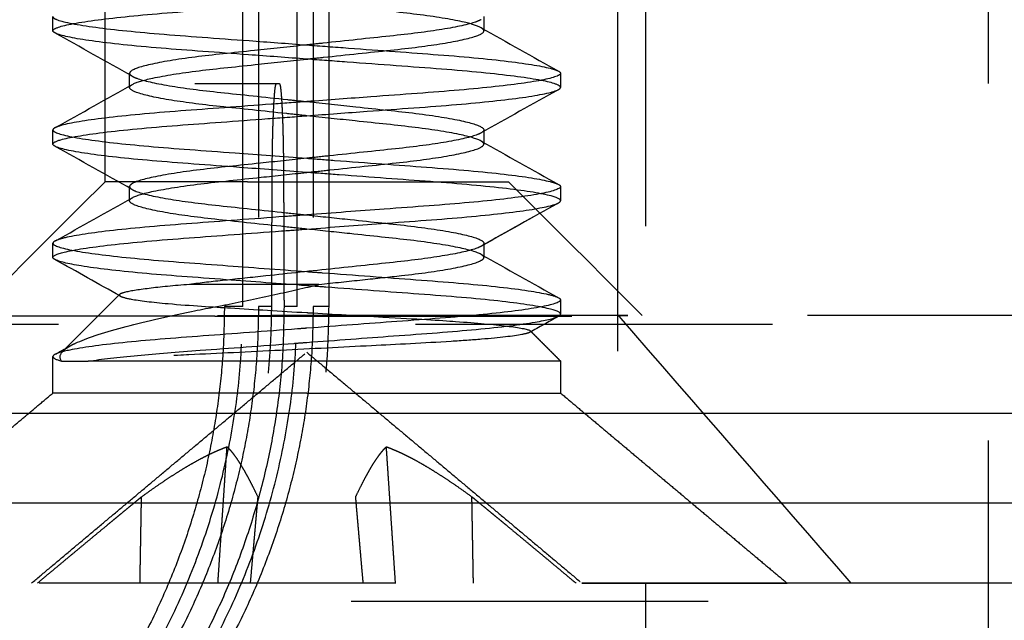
# Model space of a CAD drawing. Header units: millimetres. Extents: x -792 to 4548, y -647 to 5705.
# Tile 19 of 54: x -620.36 to -614.84, y -621.24 to -617.88. Entities that reach past the tile are written whole.
import ezdxf

# ---------------------------------------------------------------- set-up
doc = ezdxf.new("R2010")
doc.units = ezdxf.units.MM
doc.linetypes.add('Hidden', pattern=[4, 2, -2])
doc.layers.add('Make2D$Hidden$Curves', color=7, linetype='Hidden', true_color=0x8c8c8c)
doc.layers.add('Make2D$Visible$Curves', color=7, linetype='Continuous', true_color=0x000000)

msp = doc.modelspace()

# ---------------------------------------------------------------- linework, layer by layer
at = {"layer": 'Make2D$Hidden$Curves', "color": 253, "lineweight": -3, "true_color": 0xa0a0a0}
for points, degree in [([(-619.877, -618.7847), (-619.877, -615.1597), (-619.877, -611.5347)], 2), ([(-617.6164, -611.5347), (-617.6164, -615.1597), (-617.6164, -618.7847)], 2), ([(-619.1053, -619.4847), (-619.1053, -616.2347), (-619.1053, -612.9847)], 2), ([(-619.0169, -612.9847), (-619.0169, -616.2347), (-619.0169, -619.4847)], 2), ([(-618.8005, -619.4847), (-618.8005, -616.2347), (-618.8005, -612.9847)], 2), ([(-618.7105, -612.9847), (-618.7105, -616.2347), (-618.7105, -619.4847)], 2), ([(-618.6217, -619.4847), (-618.6217, -616.2347), (-618.6217, -612.9847)], 2), ([(-617.0031, -623.7347), (-617.0031, -619.9847), (-617.0031, -616.2347)], 2), ([(-616.8467, -623.0347), (-616.8467, -619.6347), (-616.8467, -616.2347)], 2), ([(-614.9274, -616.2347), (-614.9274, -619.6347), (-614.9274, -623.0346)], 2), ([(-620.1691, -617.9391), (-620.1691, -617.8994), (-620.1691, -617.8597)], 2), ([(-617.7539, -617.8599), (-617.7539, -617.8996), (-617.7539, -617.9393)], 2), ([(-617.7698, -617.9219), (-617.6252, -618.0034), (-617.4803, -618.0845), (-617.3351, -618.1656)], 3), ([(-620.1584, -617.9508), (-620.1655, -617.9468), (-620.1691, -617.9429), (-620.1691, -617.9391)], 3), ([(-619.7273, -618.1924), (-619.8707, -618.1116), (-620.0144, -618.0312), (-620.1584, -617.9508)], 3), ([(-619.7395, -618.2568), (-619.7395, -618.2171), (-619.7395, -618.1774)], 2), ([(-619.7395, -618.1774), (-619.7395, -618.1831), (-619.7342, -618.1887), (-619.7236, -618.1945)], 3), ([(-617.335, -618.1655), (-617.3279, -618.1694), (-617.3243, -618.1733), (-617.3243, -618.1771)], 3), ([(-617.3243, -618.1771), (-617.3243, -618.2168), (-617.3243, -618.2565)], 2), ([(-623.3744, -618.2347), (-621.1454, -618.2347), (-618.9164, -618.2347)], 2), ([(-620.1545, -618.481), (-620.0106, -618.4006), (-619.867, -618.3202), (-619.7236, -618.2394)], 3), ([(-618.9164, -618.2347), (-618.9084, -618.2347), (-618.9004, -618.2347)], 2), ([(-617.3369, -618.2693), (-617.4815, -618.35), (-617.6258, -618.4308), (-617.7698, -618.5119)], 3), ([(-617.335, -618.2683), (-617.3279, -618.2643), (-617.3243, -618.2604), (-617.3243, -618.2565)], 3), ([(-620.1584, -618.4829), (-620.1655, -618.4869), (-620.1691, -618.4907), (-620.1691, -618.4946)], 3), ([(-620.1691, -618.574), (-620.1691, -618.5343), (-620.1691, -618.4946)], 2), ([(-617.7539, -618.4949), (-617.7539, -618.4998), (-617.7579, -618.5047), (-617.7659, -618.5097)], 3), ([(-617.7539, -618.4949), (-617.7539, -618.4998), (-617.7579, -618.5047), (-617.7659, -618.5097)], 3), ([(-617.7539, -618.4949), (-617.7539, -618.5346), (-617.7539, -618.5743)], 2), ([(-620.1584, -618.5858), (-620.1655, -618.5818), (-620.1691, -618.5779), (-620.1691, -618.574)], 3), ([(-619.7266, -618.8278), (-619.8702, -618.7469), (-620.0142, -618.6663), (-620.1584, -618.5858)], 3), ([(-617.7698, -618.5569), (-617.6252, -618.6384), (-617.4803, -618.7195), (-617.3351, -618.8005)], 3), ([(-620.627, -619.5347), (-620.377, -619.2847), (-620.127, -619.0347), (-619.877, -618.7847)], 3), ([(-619.7395, -618.8917), (-619.7395, -618.852), (-619.7395, -618.8124)], 2), ([(-619.7395, -618.8124), (-619.7395, -618.818), (-619.7342, -618.8236), (-619.7236, -618.8295)], 3), ([(-618.9429, -619.4847), (-618.9417, -619.1344), (-618.9405, -618.7841)], 2), ([(-618.8763, -618.7841), (-618.8751, -619.1344), (-618.8739, -619.4847)], 2), ([(-617.6164, -618.7847), (-617.3664, -619.0347), (-617.1164, -619.2847), (-616.8664, -619.5347)], 3), ([(-617.335, -618.8004), (-617.3279, -618.8043), (-617.3243, -618.8082), (-617.3243, -618.8121)], 3), ([(-617.3243, -618.8121), (-617.3243, -618.8518), (-617.3243, -618.8915)], 2), ([(-620.154, -619.1157), (-620.0103, -619.0354), (-619.8668, -618.9551), (-619.7236, -618.8744)], 3), ([(-617.3375, -618.9046), (-617.4819, -618.9853), (-617.626, -619.0659), (-617.7698, -619.1469)], 3), ([(-617.3375, -618.9046), (-617.481, -618.9848), (-617.6244, -619.065), (-617.7673, -619.1455)], 3), ([(-620.1584, -619.1179), (-620.1655, -619.1218), (-620.1691, -619.1257), (-620.1691, -619.1296)], 3), ([(-620.1691, -619.209), (-620.1691, -619.1693), (-620.1691, -619.1296)], 2), ([(-617.7539, -619.1301), (-617.754, -619.1352), (-617.7585, -619.1403), (-617.7673, -619.1455)], 3), ([(-617.7539, -619.1298), (-617.7539, -619.1695), (-617.7539, -619.2092)], 2), ([(-617.7698, -619.1919), (-617.6252, -619.2734), (-617.4803, -619.3545), (-617.3351, -619.4356)], 3), ([(-619.7908, -619.4266), (-619.9131, -619.3579), (-620.0357, -619.2893), (-620.1584, -619.2208)], 3), ([(-620.1111, -619.7321), (-619.9532, -619.5742), (-619.7953, -619.4163)], 2), ([(-617.335, -619.4354), (-617.3279, -619.4394), (-617.3243, -619.4433), (-617.3243, -619.4472)], 3), ([(-617.3243, -619.4472), (-617.3243, -619.4869), (-617.3243, -619.5265)], 2), ([(-616.9467, -619.5347), (-619.9717, -619.5347), (-622.9967, -619.5347)], 2), ([(-619.1053, -619.4847), (-619.1566, -619.4847), (-619.208, -619.4847)], 2), ([(-618.9429, -619.4847), (-618.9799, -619.4847), (-619.0169, -619.4847)], 2), ([(-618.8005, -619.4847), (-618.8372, -619.4847), (-618.8739, -619.4847)], 2), ([(-618.6217, -619.4847), (-618.6661, -619.4847), (-618.7105, -619.4847)], 2), ([(-616.9967, -619.5347), (-616.9967, -619.537), (-616.9967, -619.5393)], 2), ([(-617.3373, -619.5395), (-617.3907, -619.5694), (-617.4441, -619.5992), (-617.4975, -619.6291)], 3), ([(-616.9967, -619.5393), (-616.5634, -620.0378), (-616.13, -620.5362), (-615.6967, -621.0347)], 3), ([(-617.4938, -619.6206), (-617.4911, -619.6233), (-617.492, -619.6262), (-617.4975, -619.6292)], 3), ([(-617.4938, -619.6206), (-617.4091, -619.7054), (-617.3243, -619.7901)], 2), ([(-617.4938, -619.6206), (-617.4933, -619.6211), (-617.493, -619.6216), (-617.4927, -619.6221)], 3), ([(-620.2893, -621.0347), (-619.518, -620.3876), (-618.7467, -619.7404)], 2), ([(-620.1561, -619.7518), (-620.1283, -619.7363), (-620.1005, -619.7208), (-620.0727, -619.7052)], 3), ([(-620.1561, -619.7518), (-620.1295, -619.737), (-620.103, -619.7222), (-620.0765, -619.7074)], 3), ([(-620.1121, -619.7331), (-620.1048, -619.7258), (-620.0938, -619.7173), (-620.0765, -619.7073)], 3), ([(-620.1111, -619.7321), (-620.1038, -619.725), (-620.0931, -619.7169), (-620.0766, -619.7074)], 3), ([(-618.7467, -619.7404), (-617.9754, -620.3876), (-617.2041, -621.0347)], 2), ([(-620.1691, -619.9691), (-620.1691, -619.8669), (-620.1691, -619.7648)], 2), ([(-620.1691, -619.7648), (-620.1691, -619.773), (-620.153, -619.7812), (-620.1211, -619.7901)], 3), ([(-620.1211, -619.7901), (-620.1221, -619.7886), (-620.1229, -619.7871), (-620.1237, -619.7855)], 3), ([(-617.3243, -619.7901), (-617.3243, -619.8796), (-617.3243, -619.9691)], 2), ([(-621.4391, -621.0347), (-620.8041, -620.5019), (-620.1691, -619.9691)], 2), ([(-617.3243, -619.9691), (-616.6893, -620.5019), (-616.0543, -621.0347)], 2), ([(-619.2443, -621.0347), (-619.2187, -620.6524), (-619.1931, -620.2701)], 2), ([(-618.2491, -621.0347), (-618.2747, -620.6524), (-618.3003, -620.2701)], 2), ([(-619.681, -621.0347), (-619.6768, -620.7927), (-619.6725, -620.5506)], 2), ([(-617.8124, -621.0347), (-617.8167, -620.7927), (-617.8209, -620.5506)], 2), ([(-614.2467, -621.0347), (-626.2467, -621.0347), (-638.2467, -621.0347)], 2), ([(-622.4967, -621.1347), (-618.1217, -621.1347), (-613.7467, -621.1347)], 2)]:
    msp.add_open_spline(points, degree=degree, dxfattribs=at)
for points, knots in [([(-620.1691, -617.9391), (-620.1691, -617.9326), (-620.1589, -617.9261), (-620.0995, -617.9057), (-620.0239, -617.8916), (-619.8128, -617.8641), (-619.6815, -617.8509), (-619.3722, -617.8263), (-619.1957, -617.8138), (-618.9233, -617.7935), (-618.835, -617.7869), (-618.7467, -617.7804)], [-2.252415, -2.252415, -2.252415, -2.252415, -1.954275, -1.954275, -1.384078, -1.384078, -0.835366, -0.835366, -0.267177, -0.267177, 0, 0, 0, 0]), ([(-617.7698, -617.9219), (-617.7872, -617.9121), (-617.8189, -617.9018), (-617.9246, -617.8772), (-618.0084, -617.8631), (-618.2078, -617.8371), (-618.3199, -617.8259), (-618.5398, -617.8024), (-618.643, -617.7914), (-618.7467, -617.7804)], [-1.396048, -1.396048, -1.396048, -1.396048, -1.098967, -1.098967, -0.697936, -0.697936, -0.314252, -0.314252, 0, 0, 0, 0]), ([(-620.1691, -617.8597), (-620.1691, -617.8649), (-620.1625, -617.8702), (-620.1176, -617.889), (-620.0488, -617.9031), (-619.8489, -617.9308), (-619.7221, -617.9441), (-619.4219, -617.9691), (-619.2507, -617.981), (-618.9633, -618.0024), (-618.855, -618.0104), (-618.7467, -618.0185)], [-6.761808, -6.761808, -6.761808, -6.761808, -6.521773, -6.521773, -5.949378, -5.949378, -5.398647, -5.398647, -4.837398, -4.837398, -4.509411, -4.509411, -4.509411, -4.509411]), ([(-617.7698, -617.8771), (-617.7773, -617.8813), (-617.7875, -617.8855), (-617.8401, -617.9036), (-617.9041, -617.9177), (-618.0704, -617.9447), (-618.1696, -617.957), (-618.3977, -617.9813), (-618.5255, -617.9949), (-618.6868, -618.0121), (-618.7168, -618.0153), (-618.7467, -618.0185)], [-4.553155, -4.553155, -4.553155, -4.553155, -4.424622, -4.424622, -4.029146, -4.029146, -3.647679, -3.647679, -3.248251, -3.248251, -3.157369, -3.157369, -3.157369, -3.157369]), ([(-617.7539, -617.9393), (-617.7539, -617.9364), (-617.7552, -617.9335), (-617.7606, -617.9278), (-617.7645, -617.9249), (-617.7698, -617.9219)], [-1.575324, -1.575324, -1.575324, -1.575324, -1.4849824, -1.4849824, -1.3960476, -1.3960476, -1.3960476, -1.3960476]), ([(-618.7467, -618.0979), (-618.8564, -618.0897), (-618.966, -618.0815), (-619.2488, -618.0605), (-619.4148, -618.0489), (-619.7172, -618.024), (-619.8487, -618.0102), (-620.0477, -617.9825), (-620.1149, -617.9689), (-620.1515, -617.9542), (-620.1553, -617.9525), (-620.1584, -617.9508)], [-4.505091, -4.505091, -4.505091, -4.505091, -4.172926, -4.172926, -3.62935, -3.62935, -3.060065, -3.060065, -2.504827, -2.504827, -2.428909, -2.428909, -2.428909, -2.428909]), ([(-618.7467, -618.0979), (-618.7153, -618.0945), (-618.6839, -618.0912), (-618.5212, -618.0738), (-618.3936, -618.0602), (-618.166, -618.036), (-618.0671, -618.0236), (-617.9016, -617.9966), (-617.8381, -617.9825), (-617.7691, -617.9584), (-617.7539, -617.9489), (-617.7539, -617.9393)], [-3.150726, -3.150726, -3.150726, -3.150726, -3.055418, -3.055418, -2.656006, -2.656006, -2.274475, -2.274475, -1.878878, -1.878878, -1.575324, -1.575324, -1.575324, -1.575324]), ([(-618.7467, -618.0185), (-618.8458, -618.0291), (-618.9446, -618.0396), (-619.1608, -618.0626), (-619.2736, -618.0739), (-619.4754, -618.0997), (-619.5607, -618.1138), (-619.6832, -618.1416), (-619.721, -618.155), (-619.7377, -618.1708), (-619.7395, -618.1741), (-619.7395, -618.1774)], [-3.157369, -3.157369, -3.157369, -3.157369, -2.856371, -2.856371, -2.472665, -2.472665, -2.070333, -2.070333, -1.683056, -1.683056, -1.579119, -1.579119, -1.579119, -1.579119]), ([(-618.7467, -618.0185), (-618.6684, -618.0243), (-618.5901, -618.0301), (-618.3343, -618.0492), (-618.1635, -618.0616), (-617.8478, -618.0857), (-617.7075, -618.0992), (-617.4875, -618.1269), (-617.4088, -618.1408), (-617.3533, -618.1575), (-617.3442, -618.1608), (-617.3376, -618.1641)], [-4.509411, -4.509411, -4.509411, -4.509411, -4.272397, -4.272397, -3.727899, -3.727899, -3.158448, -3.158448, -2.599222, -2.599222, -2.452215, -2.452215, -2.452215, -2.452215]), ([(-619.7236, -618.2394), (-619.7051, -618.229), (-619.6705, -618.218), (-619.5582, -618.1927), (-619.4724, -618.1786), (-619.2699, -618.1528), (-619.1569, -618.1416), (-618.9418, -618.1187), (-618.8444, -618.1083), (-618.7467, -618.0979)], [-4.549415, -4.549415, -4.549415, -4.549415, -4.233532, -4.233532, -3.831006, -3.831006, -3.447471, -3.447471, -3.150726, -3.150726, -3.150726, -3.150726]), ([(-617.3243, -618.2565), (-617.3243, -618.2495), (-617.3363, -618.2424), (-617.4016, -618.2216), (-617.4778, -618.2078), (-617.6932, -618.1801), (-617.8316, -618.1665), (-618.1526, -618.1416), (-618.3324, -618.1287), (-618.5953, -618.1091), (-618.671, -618.1035), (-618.7467, -618.0979)], [-6.759107, -6.759107, -6.759107, -6.759107, -6.435527, -6.435527, -5.87716, -5.87716, -5.307709, -5.307709, -4.734247, -4.734247, -4.505091, -4.505091, -4.505091, -4.505091]), ([(-619.7236, -618.1945), (-619.7172, -618.1981), (-619.7089, -618.2017), (-619.6614, -618.219), (-619.5995, -618.2332), (-619.4367, -618.2603), (-619.3389, -618.2729), (-619.113, -618.2969), (-618.9859, -618.3105), (-618.8188, -618.3283), (-618.7827, -618.3322), (-618.7467, -618.336)], [-1.399048, -1.399048, -1.399048, -1.399048, -1.289936, -1.289936, -0.892932, -0.892932, -0.510142, -0.510142, -0.109741, -0.109741, 0, 0, 0, 0]), ([(-617.3243, -618.1771), (-617.3243, -618.1816), (-617.329, -618.186), (-617.3651, -618.2038), (-617.4294, -618.2178), (-617.6217, -618.2456), (-617.7454, -618.2591), (-618.0396, -618.2843), (-618.2076, -618.2959), (-618.5043, -618.318), (-618.6254, -618.327), (-618.7467, -618.336)], [-2.255359, -2.255359, -2.255359, -2.255359, -2.053166, -2.053166, -1.478556, -1.478556, -0.925766, -0.925766, -0.367702, -0.367702, 0, 0, 0, 0]), ([(-619.7395, -618.2568), (-619.7395, -618.2534), (-619.7376, -618.2499), (-619.7312, -618.2442), (-619.7278, -618.2418), (-619.7236, -618.2394)], [-4.7290669, -4.7290669, -4.7290669, -4.7290669, -4.620998, -4.620998, -4.5494153, -4.5494153, -4.5494153, -4.5494153]), ([(-618.7467, -618.4154), (-618.7841, -618.4114), (-618.8216, -618.4074), (-618.99, -618.3894), (-619.1169, -618.3759), (-619.3423, -618.3519), (-619.4399, -618.3392), (-619.6018, -618.3121), (-619.6632, -618.2979), (-619.7263, -618.2746), (-619.7395, -618.2657), (-619.7395, -618.2568)], [-6.308522, -6.308522, -6.308522, -6.308522, -6.194431, -6.194431, -5.793929, -5.793929, -5.410928, -5.410928, -5.013698, -5.013698, -4.729067, -4.729067, -4.729067, -4.729067]), ([(-618.7467, -618.4154), (-618.6326, -618.4069), (-618.5186, -618.3984), (-618.2269, -618.3767), (-618.0571, -618.3649), (-617.7596, -618.3399), (-617.6342, -618.3265), (-617.4377, -618.2987), (-617.3709, -618.2847), (-617.3391, -618.2704), (-617.3369, -618.2693), (-617.335, -618.2683)], [-9.013915, -9.013915, -9.013915, -9.013915, -8.667938, -8.667938, -8.107905, -8.107905, -7.555988, -7.555988, -6.982328, -6.982328, -6.935659, -6.935659, -6.935659, -6.935659]), ([(-618.7467, -618.336), (-618.8126, -618.3409), (-618.8785, -618.3458), (-619.1231, -618.364), (-619.296, -618.3769), (-619.6167, -618.4007), (-619.7603, -618.4141), (-619.9882, -618.4417), (-620.0714, -618.4556), (-620.1373, -618.4738), (-620.1502, -618.4784), (-620.1584, -618.4829)], [-9.014037, -9.014037, -9.014037, -9.014037, -8.814122, -8.814122, -8.267273, -8.267273, -7.697726, -7.697726, -7.137492, -7.137492, -6.935298, -6.935298, -6.935298, -6.935298]), ([(-618.7467, -618.336), (-618.8126, -618.3409), (-618.8785, -618.3458), (-619.1231, -618.364), (-619.296, -618.3769), (-619.6167, -618.4007), (-619.7603, -618.4141), (-619.9882, -618.4417), (-620.0714, -618.4556), (-620.1348, -618.4731), (-620.1464, -618.4771), (-620.1545, -618.481)], [-9.014037, -9.014037, -9.014037, -9.014037, -8.814122, -8.814122, -8.267273, -8.267273, -7.697726, -7.697726, -7.137492, -7.137492, -6.964328, -6.964328, -6.964328, -6.964328]), ([(-618.7467, -618.336), (-618.6535, -618.3459), (-618.5606, -618.3558), (-618.3491, -618.3784), (-618.2354, -618.3896), (-618.0307, -618.4153), (-617.9433, -618.4294), (-617.8165, -618.4573), (-617.7766, -618.4707), (-617.7563, -618.4872), (-617.7539, -618.4911), (-617.7539, -618.4949)], [-6.308272, -6.308272, -6.308272, -6.308272, -6.024609, -6.024609, -5.64086, -5.64086, -5.23698, -5.23698, -4.848205, -4.848205, -4.726769, -4.726769, -4.726769, -4.726769]), ([(-620.1691, -618.574), (-620.1691, -618.5661), (-620.1542, -618.5583), (-620.0787, -618.5365), (-619.998, -618.5226), (-619.7745, -618.4949), (-619.6327, -618.4814), (-619.3147, -618.4575), (-619.143, -618.4449), (-618.8922, -618.4262), (-618.8194, -618.4208), (-618.7467, -618.4154)], [-2.253824, -2.253824, -2.253824, -2.253824, -1.89407, -1.89407, -1.334258, -1.334258, -0.764901, -0.764901, -0.220026, -0.220026, 0, 0, 0, 0]), ([(-617.7698, -618.5569), (-617.7894, -618.5459), (-617.8268, -618.5343), (-617.9458, -618.5083), (-618.0336, -618.4943), (-618.2391, -618.4686), (-618.3529, -618.4573), (-618.5633, -618.4349), (-618.6549, -618.4252), (-618.7467, -618.4154)], [-1.401168, -1.401168, -1.401168, -1.401168, -1.066938, -1.066938, -0.66297, -0.66297, -0.279446, -0.279446, 0, 0, 0, 0]), ([(-620.1691, -618.4946), (-620.1691, -618.4983), (-620.1659, -618.5019), (-620.1378, -618.5186), (-620.0789, -618.5324), (-619.8963, -618.5601), (-619.7761, -618.5737), (-619.4887, -618.5991), (-619.3243, -618.6105), (-619.0175, -618.6333), (-618.8823, -618.6434), (-618.7467, -618.6535)], [-6.75862, -6.75862, -6.75862, -6.75862, -6.592838, -6.592838, -6.023111, -6.023111, -5.469062, -5.469062, -4.915025, -4.915025, -4.504255, -4.504255, -4.504255, -4.504255]), ([(-617.7698, -618.512), (-617.775, -618.5149), (-617.7816, -618.5179), (-617.8245, -618.5346), (-617.8843, -618.5487), (-618.0435, -618.5759), (-618.14, -618.5888), (-618.3638, -618.6127), (-618.49, -618.6261), (-618.6629, -618.6446), (-618.7048, -618.649), (-618.7467, -618.6535)], [-4.546298, -4.546298, -4.546298, -4.546298, -4.456067, -4.456067, -4.057401, -4.057401, -3.67376, -3.67376, -3.274724, -3.274724, -3.147744, -3.147744, -3.147744, -3.147744]), ([(-618.7467, -618.7329), (-618.8736, -618.7234), (-619.0001, -618.714), (-619.3008, -618.6916), (-619.4674, -618.6801), (-619.7589, -618.6548), (-619.8813, -618.6413), (-620.0703, -618.6135), (-620.1326, -618.5995), (-620.1576, -618.5862), (-620.158, -618.586), (-620.1584, -618.5858)], [-4.509262, -4.509262, -4.509262, -4.509262, -4.124761, -4.124761, -3.568214, -3.568214, -3.014829, -3.014829, -2.439562, -2.439562, -2.430274, -2.430274, -2.430274, -2.430274]), ([(-618.7467, -618.7329), (-618.7035, -618.7283), (-618.6602, -618.7236), (-618.4862, -618.7051), (-618.3601, -618.6917), (-618.1367, -618.6678), (-618.0406, -618.6549), (-617.8821, -618.6276), (-617.8228, -618.6135), (-617.7654, -618.5909), (-617.7539, -618.5826), (-617.7539, -618.5743)], [-3.160067, -3.160067, -3.160067, -3.160067, -3.02906, -3.02906, -2.630006, -2.630006, -2.24625, -2.24625, -1.84747, -1.84747, -1.581193, -1.581193, -1.581193, -1.581193]), ([(-617.7539, -618.5743), (-617.7539, -618.5703), (-617.7565, -618.5664), (-617.7638, -618.5605), (-617.7666, -618.5587), (-617.7698, -618.5569)], [-1.581193, -1.581193, -1.581193, -1.581193, -1.4557986, -1.4557986, -1.4011676, -1.4011676, -1.4011676, -1.4011676]), ([(-618.7467, -618.6535), (-618.8342, -618.6628), (-618.9215, -618.6721), (-619.1284, -618.6942), (-619.2429, -618.7055), (-619.4504, -618.731), (-619.5397, -618.7451), (-619.6706, -618.773), (-619.7127, -618.7865), (-619.7364, -618.8037), (-619.7395, -618.8081), (-619.7395, -618.8124)], [-3.147744, -3.147744, -3.147744, -3.147744, -2.882486, -2.882486, -2.500926, -2.500926, -2.098073, -2.098073, -1.710282, -1.710282, -1.572957, -1.572957, -1.572957, -1.572957]), ([(-618.7467, -618.6535), (-618.6945, -618.6574), (-618.6423, -618.6613), (-618.4099, -618.6786), (-618.235, -618.6916), (-617.9071, -618.716), (-617.759, -618.729), (-617.5225, -618.7567), (-617.4353, -618.7707), (-617.363, -618.7891), (-617.3484, -618.7939), (-617.3387, -618.7985)], [-4.504255, -4.504255, -4.504255, -4.504255, -4.346212, -4.346212, -3.798777, -3.798777, -3.22454, -3.22454, -2.663704, -2.663704, -2.456441, -2.456441, -2.456441, -2.456441]), ([(-619.7236, -618.8744), (-619.7031, -618.8628), (-619.6628, -618.8506), (-619.5374, -618.8241), (-619.4476, -618.81), (-619.2395, -618.7845), (-619.1248, -618.7732), (-618.919, -618.7512), (-618.8329, -618.7421), (-618.7467, -618.7329)], [-4.555629, -4.555629, -4.555629, -4.555629, -4.206005, -4.206005, -3.802959, -3.802959, -3.421468, -3.421468, -3.160067, -3.160067, -3.160067, -3.160067]), ([(-617.3243, -618.8915), (-617.3243, -618.8828), (-617.3421, -618.8742), (-617.4279, -618.8514), (-617.5128, -618.8375), (-617.7441, -618.8099), (-617.889, -618.7967), (-618.212, -618.7727), (-618.3856, -618.7597), (-618.6256, -618.7419), (-618.6862, -618.7374), (-618.7467, -618.7329)], [-6.761856, -6.761856, -6.761856, -6.761856, -6.368565, -6.368565, -5.808399, -5.808399, -5.239477, -5.239477, -4.692778, -4.692778, -4.509262, -4.509262, -4.509262, -4.509262]), ([(-617.3243, -618.8121), (-617.3243, -618.815), (-617.3263, -618.8179), (-617.3477, -618.8337), (-617.4023, -618.8475), (-617.5774, -618.8752), (-617.6945, -618.8888), (-617.9763, -618.9144), (-618.1378, -618.9257), (-618.4526, -618.9491), (-618.5994, -618.96), (-618.7467, -618.971)], [-2.252108, -2.252108, -2.252108, -2.252108, -2.120276, -2.120276, -1.551219, -1.551219, -0.996481, -0.996481, -0.44567, -0.44567, 0, 0, 0, 0]), ([(-619.7395, -618.8917), (-619.7395, -618.8873), (-619.7363, -618.8829), (-619.7279, -618.877), (-619.7259, -618.8757), (-619.7236, -618.8744)], [-4.7350044, -4.7350044, -4.7350044, -4.7350044, -4.5939825, -4.5939825, -4.5556291, -4.5556291, -4.5556291, -4.5556291]), ([(-619.7236, -618.8295), (-619.7194, -618.8318), (-619.7143, -618.8342), (-619.6757, -618.8502), (-619.6179, -618.8643), (-619.4619, -618.8917), (-619.3668, -618.9046), (-619.1449, -618.9288), (-619.0193, -618.9419), (-618.8414, -618.9609), (-618.794, -618.9659), (-618.7467, -618.971)], [-1.39324, -1.39324, -1.39324, -1.39324, -1.321358, -1.321358, -0.9236, -0.9236, -0.54081, -0.54081, -0.143082, -0.143082, 0, 0, 0, 0]), ([(-618.7467, -619.0504), (-618.7953, -619.0452), (-618.8439, -619.04), (-619.0229, -619.0209), (-619.1483, -619.0078), (-619.3697, -618.9836), (-619.4646, -618.9707), (-619.6198, -618.9433), (-619.6772, -618.9291), (-619.7295, -618.9072), (-619.7395, -618.8995), (-619.7395, -618.8917)], [-6.30825, -6.30825, -6.30825, -6.30825, -6.161436, -6.161436, -5.763587, -5.763587, -5.380588, -5.380588, -4.982617, -4.982617, -4.735004, -4.735004, -4.735004, -4.735004]), ([(-618.7467, -619.0504), (-618.6058, -619.0399), (-618.4654, -619.0294), (-618.155, -619.0063), (-617.9919, -618.995), (-617.707, -618.9695), (-617.5882, -618.9559), (-617.413, -618.9288), (-617.3571, -618.9156), (-617.335, -618.9033)], [-9.013844, -9.013844, -9.013844, -9.013844, -8.587599, -8.587599, -8.035397, -8.035397, -7.481375, -7.481375, -6.937893, -6.937893, -6.937893, -6.937893]), ([(-617.335, -618.9033), (-617.334, -618.9027), (-617.333, -618.9021), (-617.3269, -618.8981), (-617.3243, -618.8948), (-617.3243, -618.8915)], [-6.9378934, -6.9378934, -6.9378934, -6.9378934, -6.9122913, -6.9122913, -6.7618556, -6.7618556, -6.7618556, -6.7618556]), ([(-618.7467, -618.971), (-618.7877, -618.974), (-618.8287, -618.9771), (-619.0509, -618.9936), (-619.2274, -619.0068), (-619.5581, -619.0314), (-619.7079, -619.0439), (-619.9512, -619.0714), (-620.0429, -619.0854), (-620.128, -619.1056), (-620.1474, -619.1118), (-620.1584, -619.1179)], [-9.014972, -9.014972, -9.014972, -9.014972, -8.890856, -8.890856, -8.34208, -8.34208, -7.772614, -7.772614, -7.210087, -7.210087, -6.938567, -6.938567, -6.938567, -6.938567]), ([(-618.7467, -618.971), (-618.6645, -618.9798), (-618.5824, -618.9885), (-618.3799, -619.0101), (-618.2646, -619.0216), (-618.0557, -619.0467), (-617.9654, -619.0606), (-617.8306, -619.0884), (-617.786, -619.102), (-617.7579, -619.12), (-617.7539, -619.1249), (-617.7539, -619.1298)], [-3.877543, -3.877543, -3.877543, -3.877543, -3.627761, -3.627761, -3.245779, -3.245779, -2.845862, -2.845862, -2.456465, -2.456465, -2.299436, -2.299436, -2.299436, -2.299436]), ([(-620.1691, -619.209), (-620.1691, -619.1995), (-620.148, -619.1901), (-620.0514, -619.1663), (-619.9621, -619.1523), (-619.7225, -619.1247), (-619.5736, -619.1119), (-619.2445, -619.0874), (-619.0688, -619.0743), (-618.841, -619.0574), (-618.7938, -619.0539), (-618.7467, -619.0504)], [-2.253608, -2.253608, -2.253608, -2.253608, -1.825335, -1.825335, -1.263454, -1.263454, -0.691138, -0.691138, -0.142829, -0.142829, 0, 0, 0, 0]), ([(-617.7698, -619.1919), (-617.7915, -619.1797), (-617.8353, -619.1667), (-617.9677, -619.1396), (-618.0583, -619.1257), (-618.2678, -619.1006), (-618.3832, -619.0891), (-618.5847, -619.0676), (-618.6657, -619.059), (-618.7467, -619.0504)], [-1.397189, -1.397189, -1.397189, -1.397189, -1.027223, -1.027223, -0.627625, -0.627625, -0.246009, -0.246009, 0, 0, 0, 0]), ([(-620.1691, -619.1296), (-620.1691, -619.1317), (-620.1681, -619.1339), (-620.1533, -619.1486), (-620.1034, -619.1623), (-619.9365, -619.19), (-619.8227, -619.2037), (-619.5471, -619.2295), (-619.3886, -619.2407), (-619.0655, -619.2648), (-618.9066, -619.2766), (-618.7467, -619.2885)], [-6.762063, -6.762063, -6.762063, -6.762063, -6.666518, -6.666518, -6.097127, -6.097127, -5.540604, -5.540604, -4.991765, -4.991765, -4.508156, -4.508156, -4.508156, -4.508156]), ([(-617.7698, -619.1469), (-617.7728, -619.1486), (-617.7762, -619.1503), (-617.8101, -619.1655), (-617.8655, -619.1796), (-618.0176, -619.2071), (-618.1113, -619.2202), (-618.3315, -619.2447), (-618.4571, -619.2576), (-618.7172, -619.2853), (-618.8487, -619.2994), (-619.0551, -619.3214), (-619.1321, -619.3296), (-619.2761, -619.3449), (-619.3427, -619.3524), (-619.4031, -619.3606)], [-2.119347, -2.119347, -2.119347, -2.119347, -2.068363, -2.068363, -1.668855, -1.668855, -1.284357, -1.284357, -0.882771, -0.882771, -0.489361, -0.489361, -0.242576, -0.242576, 0, 0, 0, 0]), ([(-617.7539, -619.2092), (-617.7539, -619.2042), (-617.7581, -619.1991), (-617.7676, -619.1932), (-617.7686, -619.1926), (-617.7698, -619.1919)], [-1.5768772, -1.5768772, -1.5768772, -1.5768772, -1.4164599, -1.4164599, -1.397189, -1.397189, -1.397189, -1.397189]), ([(-620.1584, -619.2208), (-620.1608, -619.2194), (-620.1629, -619.218), (-620.1676, -619.2141), (-620.1691, -619.2115), (-620.1691, -619.209)], [-2.4297192, -2.4297192, -2.4297192, -2.4297192, -2.3690384, -2.3690384, -2.2536082, -2.2536082, -2.2536082, -2.2536082]), ([(-618.7467, -619.3679), (-618.8997, -619.3565), (-619.0521, -619.3451), (-619.3706, -619.3214), (-619.5308, -619.3102), (-619.8098, -619.2845), (-619.9254, -619.2708), (-620.0875, -619.2446), (-620.1377, -619.2323), (-620.1584, -619.2208)], [-4.507639, -4.507639, -4.507639, -4.507639, -4.044475, -4.044475, -3.494349, -3.494349, -2.938529, -2.938529, -2.429719, -2.429719, -2.429719, -2.429719]), ([(-618.6781, -619.3606), (-618.5948, -619.3517), (-618.5125, -619.3429), (-618.3569, -619.3263), (-618.284, -619.3188), (-618.1085, -619.2992), (-618.0152, -619.2861), (-617.8638, -619.2586), (-617.8088, -619.2445), (-617.7623, -619.2234), (-617.7539, -619.2163), (-617.7539, -619.2092)], [-3.082523, -3.082523, -3.082523, -3.082523, -2.830492, -2.830492, -2.587705, -2.587705, -2.203345, -2.203345, -1.803985, -1.803985, -1.576877, -1.576877, -1.576877, -1.576877]), ([(-618.7467, -619.2885), (-618.7176, -619.2907), (-618.6885, -619.2928), (-618.4774, -619.3085), (-618.2993, -619.3218), (-617.9656, -619.3466), (-617.8142, -619.3588), (-617.5638, -619.386), (-617.4674, -619.4001), (-617.3739, -619.4207), (-617.3515, -619.4273), (-617.3384, -619.4337)], [-4.508156, -4.508156, -4.508156, -4.508156, -4.420144, -4.420144, -3.870109, -3.870109, -3.305417, -3.305417, -2.741313, -2.741313, -2.457056, -2.457056, -2.457056, -2.457056]), ([(-620.0727, -619.7052), (-620.0642, -619.7005), (-620.0543, -619.6954), (-619.9832, -619.6623), (-619.8936, -619.6323), (-619.6689, -619.5714), (-619.538, -619.541), (-619.3016, -619.4934), (-619.2306, -619.4803), (-619.1089, -619.4563), (-619.0167, -619.4373), (-618.841, -619.399), (-618.758, -619.38), (-618.6781, -619.3606)], [-1.884448, -1.884448, -1.884448, -1.884448, -1.823822, -1.823822, -1.512345, -1.512345, -1.213157, -1.213157, -1.024325, -1.024325, -0.489325, -0.489325, 0, 0, 0, 0]), ([(-619.4031, -619.3606), (-619.4918, -619.3678), (-619.5685, -619.3754), (-619.6932, -619.3905), (-619.7396, -619.3981), (-619.7859, -619.41), (-619.7927, -619.4137), (-619.7953, -619.4163)], [0, 0, 0, 0, 0.1744602, 0.1744602, 0.3533361, 0.3533361, 0.4749074, 0.4749074, 0.4749074, 0.4749074]), ([(-617.3243, -619.5265), (-617.3243, -619.5163), (-617.3493, -619.5059), (-617.4581, -619.481), (-617.552, -619.467), (-617.7985, -619.4396), (-617.9491, -619.4272), (-618.2811, -619.4025), (-618.4584, -619.3893), (-618.6755, -619.3732), (-618.7111, -619.3705), (-618.7467, -619.3679)], [-6.76041, -6.76041, -6.76041, -6.76041, -6.295004, -6.295004, -5.731797, -5.731797, -5.16461, -5.16461, -4.615305, -4.615305, -4.507639, -4.507639, -4.507639, -4.507639]), ([(-619.7953, -619.4163), (-619.7955, -619.4166), (-619.7958, -619.4168), (-619.7983, -619.4202), (-619.7966, -619.4234), (-619.7908, -619.4266)], [0.4749074, 0.4749074, 0.4749074, 0.4749074, 0.487031, 0.487031, 0.6431338, 0.6431338, 0.6431338, 0.6431338]), ([(-619.7908, -619.4266), (-619.7814, -619.4319), (-619.7612, -619.4374), (-619.6838, -619.4515), (-619.6134, -619.46), (-619.3982, -619.4793), (-619.2641, -619.487), (-619.04, -619.5009), (-618.8949, -619.5097), (-618.7467, -619.5185)], [0.643134, 0.643134, 0.643134, 0.643134, 0.896287, 0.896287, 1.284462, 1.284462, 1.82045, 1.82045, 2.618454, 2.618454, 2.618454, 2.618454]), ([(-617.3243, -619.4472), (-617.3243, -619.4485), (-617.3247, -619.4497), (-617.3331, -619.4634), (-617.3782, -619.477), (-617.5364, -619.5047), (-617.6466, -619.5185), (-617.9159, -619.5446), (-618.0714, -619.5557), (-618.4025, -619.5804), (-618.574, -619.5931), (-618.7467, -619.606)], [-2.255167, -2.255167, -2.255167, -2.255167, -2.19726, -2.19726, -1.627697, -1.627697, -1.069475, -1.069475, -0.522312, -0.522312, 0, 0, 0, 0]), ([(-618.7467, -619.5185), (-618.7435, -619.5187), (-618.7402, -619.5188), (-618.5956, -619.5274), (-618.454, -619.5356), (-618.1303, -619.5539), (-617.9945, -619.5619), (-617.7943, -619.5764), (-617.6973, -619.5851), (-617.553, -619.6026), (-617.5088, -619.6111), (-617.4952, -619.6194), (-617.4944, -619.62), (-617.4938, -619.6206)], [0, 0, 0, 0, 0.006242, 0.006242, 0.277797, 0.277797, 0.65968, 0.65968, 1.204276, 1.204276, 1.766158, 1.766158, 1.80998, 1.80998, 1.80998, 1.80998]), ([(-618.7467, -619.6854), (-618.5809, -619.673), (-618.4162, -619.6608), (-618.0894, -619.6365), (-617.9323, -619.6253), (-617.6595, -619.5994), (-617.5474, -619.5856), (-617.3986, -619.5603), (-617.3542, -619.5489), (-617.335, -619.5383)], [-9.014707, -9.014707, -9.014707, -9.014707, -8.51333, -8.51333, -7.965368, -7.965368, -7.408112, -7.408112, -6.936516, -6.936516, -6.936516, -6.936516]), ([(-617.335, -619.5383), (-617.3311, -619.536), (-617.3282, -619.5339), (-617.325, -619.53), (-617.3243, -619.5283), (-617.3243, -619.5265)], [-6.9365157, -6.9365157, -6.9365157, -6.9365157, -6.8386873, -6.8386873, -6.76041, -6.76041, -6.76041, -6.76041]), ([(-618.7467, -619.606), (-618.7636, -619.6073), (-618.7806, -619.6085), (-618.9801, -619.6234), (-619.1598, -619.6367), (-619.4964, -619.6618), (-619.6496, -619.6736), (-619.9069, -619.7006), (-620.008, -619.7147), (-620.1163, -619.7369), (-620.1442, -619.7452), (-620.1584, -619.7531)], [-2.62563, -2.62563, -2.62563, -2.62563, -2.574481, -2.574481, -2.023029, -2.023029, -1.46258, -1.46258, -0.896777, -0.896777, -0.549072, -0.549072, -0.549072, -0.549072]), ([(-617.4975, -619.6292), (-617.5043, -619.633), (-617.5184, -619.6371), (-617.5874, -619.6503), (-617.6642, -619.6592), (-617.8185, -619.672), (-617.8756, -619.6761), (-618.0868, -619.6896), (-618.2457, -619.6971), (-618.5468, -619.7127), (-618.72, -619.7214), (-619.0713, -619.7389), (-619.2459, -619.7474), (-619.4806, -619.7587), (-619.6022, -619.7645), (-619.823, -619.7784), (-619.9037, -619.7843), (-619.9714, -619.7901)], [2.001955, 2.001955, 2.001955, 2.001955, 2.243487, 2.243487, 2.719932, 2.719932, 2.954761, 2.954761, 3.514688, 3.514688, 4.185216, 4.185216, 4.877533, 4.877533, 5.195533, 5.195533, 5.421535, 5.421535, 5.421535, 5.421535]), ([(-619.9714, -619.7901), (-619.8969, -619.7793), (-619.8035, -619.7685), (-619.5896, -619.7482), (-619.4716, -619.7393), (-619.1784, -619.7175), (-618.9995, -619.7042), (-618.7937, -619.6889), (-618.7702, -619.6871), (-618.7467, -619.6854)], [-1.485652, -1.485652, -1.485652, -1.485652, -1.044695, -1.044695, -0.621295, -0.621295, -0.070991, -0.070991, 0, 0, 0, 0]), ([(-620.1584, -619.7531), (-620.1626, -619.7555), (-620.1656, -619.7578), (-620.1685, -619.7617), (-620.1691, -619.7632), (-620.1691, -619.7648)], [-0.5490722, -0.5490722, -0.5490722, -0.5490722, -0.4444788, -0.4444788, -0.373124, -0.373124, -0.373124, -0.373124]), ([(-620.1211, -619.7901), (-620.1319, -619.7731), (-620.1309, -619.7563), (-620.1166, -619.7379), (-620.1145, -619.7356), (-620.1121, -619.7331)], [-2.3879302, -2.3879302, -2.3879302, -2.3879302, -2.0672815, -2.0672815, -2.0237356, -2.0237356, -2.0237356, -2.0237356])]:
    msp.add_open_spline(points, degree=3, knots=knots, dxfattribs=at)
for points, weights in [([(-618.9405, -618.7841), (-618.9386, -618.2347), (-618.9164, -618.2347)], [0.9675877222, 0.724325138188, 1]), ([(-618.9004, -618.2347), (-618.8781, -618.2347), (-618.8763, -618.7841)], [1, 0.724325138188, 0.9675877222]), ([(-619.0788, -618.7847), (-619.877, -618.7847), (-619.877, -618.7847)], [1, 0.804304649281, 1]), ([(-618.6781, -619.3606), (-619.0919, -619.3606), (-619.4031, -619.3606)], [1, 0.922693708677, 1]), ([(-623.0307, -623.4842), (-619.1053, -623.4181), (-619.1053, -619.4847)], [0.993143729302, 0.710576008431, 1]), ([(-622.7244, -623.4842), (-618.8005, -623.4166), (-618.8005, -619.4847)], [0.992992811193, 0.710653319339, 1]), ([(-619.208, -619.4847), (-619.208, -621.9147), (-621.3654, -623.0346)], [1, 0.798958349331, 0.873906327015]), ([(-619.0169, -619.4847), (-619.0169, -621.9148), (-621.1811, -623.0347)], [1, 0.798951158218, 0.873911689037]), ([(-618.7105, -619.4847), (-618.7105, -621.9148), (-620.8747, -623.0347)], [1, 0.798950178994, 0.873912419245]), ([(-620.7798, -623.0345), (-618.6217, -621.9146), (-618.6217, -619.4847)], [0.873899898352, 0.798966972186, 1]), ([(-616.9467, -619.5347), (-616.9717, -619.5347), (-616.9967, -619.5347)], [0.96214614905, 0.9650258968, 0.967982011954]), ([(-616.9967, -619.5347), (-616.9717, -619.5347), (-616.9467, -619.5347)], [0.917094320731, 0.914941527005, 0.912861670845]), ([(-616.9467, -619.5347), (-616.9717, -619.5347), (-616.9967, -619.5347)], [0.912861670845, 0.914941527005, 0.917094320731]), ([(-613.9467, -619.5347), (-613.9467, -619.5347), (-616.9467, -619.5347)], [1, 0.707106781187, 1]), ([(-540.3179, -619.5847), (-540.3179, -619.5847), (-626.2467, -619.5847)], [1, 0.707106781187, 1]), ([(-619.2609, -619.5393), (-620.4967, -619.5393), (-620.4967, -619.5393)], [1, 0.804304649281, 1]), ([(-620.1211, -619.7901), (-620.0708, -619.7901), (-619.9716, -619.7901)], [1, 0.955459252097, 0.930084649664]), ([(-618.7467, -619.7901), (-619.5585, -619.7901), (-619.9714, -619.7901)], [1, 0.86851460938, 1]), ([(-617.3243, -619.7901), (-617.3243, -619.7901), (-618.7467, -619.7901)], [1, 0.707106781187, 1]), ([(-618.7467, -619.9691), (-620.1691, -619.9691), (-620.1691, -619.9691)], [1, 0.707106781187, 1]), ([(-618.7467, -619.9691), (-617.3243, -619.9691), (-617.3243, -619.9691)], [1, 0.707106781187, 1]), ([(-619.6725, -620.5506), (-619.3787, -620.3384), (-619.1931, -620.2701)], [2.20660152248, 2.66665598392, 2.8585495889]), ([(-619.1931, -620.2701), (-619.1227, -620.3384), (-619.0211, -620.5506)], [2.8585495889, 2.66665598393, 2.20660152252]), ([(-618.4723, -620.5506), (-618.3707, -620.3384), (-618.3003, -620.2701)], [2.20660152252, 2.66665598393, 2.8585495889]), ([(-618.3003, -620.2701), (-618.1148, -620.3384), (-617.8209, -620.5506)], [2.8585495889, 2.66665598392, 2.20660152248]), ([(-619.0211, -620.5506), (-619.0372, -620.7347), (-619.0635, -621.0347)], [2.53102474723, 2.12719058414, 1.68801148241]), ([(-618.43, -621.0347), (-618.4562, -620.7347), (-618.4723, -620.5506)], [1.68801148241, 2.12719058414, 2.53102474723]), ([(-616.0543, -621.0347), (-616.0543, -621.0347), (-617.2041, -621.0347)], [1, 0.822482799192, 0.860145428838]), ([(-617.2041, -621.0347), (-616.0543, -621.0347), (-616.0543, -621.0347)], [0.860145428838, 0.822482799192, 1]), ([(-617.2041, -621.0347), (-616.0543, -621.0347), (-616.0543, -621.0347)], [0.860145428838, 0.822482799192, 1])]:
    msp.add_rational_spline(points, weights, degree=2, dxfattribs=at)
for points, weights, knots in [([(-619.0788, -618.7847), (-618.5337, -618.7847), (-618.0751, -618.7847), (-617.6164, -618.7847), (-617.6164, -618.7847)], [1, 0.892809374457, 1, 0.892809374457, 1], [-2.112541, -2.112541, -2.112541, -1.05627, -1.05627, 0, 0, 0]), ([(-618.8739, -619.4847), (-618.8652, -622.0121), (-621.1459, -623.0973), (-621.9268, -623.4688), (-622.7927, -623.4841)], [0.878947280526, 0.792571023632, 1, 0.917760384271, 0.881703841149], [-6.86941, -6.86941, -6.86941, -1.805618, -1.805618, -0.068127, -0.068127, -0.068127]), ([(-621.1136, -623.0347), (-619.9181, -622.4156), (-619.3366, -621.2022), (-618.946, -620.3872), (-618.9429, -619.4847)], [0.857588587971, 0.877862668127, 1, 0.914535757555, 0.878947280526], [-4.796147, -4.796147, -4.796147, -1.812095, -1.812095, 0, 0, 0]), ([(-617.2469, -619.5349), (-617.3918, -619.535), (-617.6049, -619.5353), (-618.213, -619.536), (-619.0067, -619.537), (-619.8003, -619.5381), (-620.2278, -619.5387), (-620.4968, -619.5392), (-620.4967, -619.5393)], [0.957450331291, 0.966099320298, 1, 0.90897590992, 1, 0.90897590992, 1, 0.940726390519, 0.958649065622], [-10.051145, -10.051145, -10.051145, -9.49066, -9.49066, -7.985745, -7.985745, -6.48083, -6.48083, -5.500851, -5.500851, -5.500851]), ([(-619.2609, -619.5393), (-618.4169, -619.5393), (-617.7068, -619.5393), (-616.9967, -619.5393), (-616.9967, -619.5393)], [1, 0.892809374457, 1, 0.892809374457, 1], [-3.270765, -3.270765, -3.270765, -1.635383, -1.635383, 0, 0, 0]), ([(-620.2564, -621.0347), (-619.9311, -620.7635), (-619.6952, -620.5693), (-619.6725, -620.5506)], [1.68801148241, 2.07523831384, 2.48325357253, 2.53102474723], [0, 0, 0, 0.6697882, 0.7596503, 0.7596503, 0.7596503]), ([(-617.8209, -620.5506), (-617.7982, -620.5693), (-617.5623, -620.7635), (-617.237, -621.0347)], [2.53102474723, 2.48325357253, 2.07523831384, 1.68801148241], [0, 0, 0, 0.0898621, 0.7596503, 0.7596503, 0.7596503])]:
    msp.add_rational_spline(points, weights, degree=2, knots=knots, dxfattribs=at)
at = {"layer": 'Make2D$Visible$Curves', "color": 253, "lineweight": -3, "true_color": 0xa0a0a0}
for points in [[(-538.8271, -620.0847), (-538.8271, -620.0847), (-626.2467, -620.0847)], [(-626.2467, -620.5847), (-542.8309, -620.5847), (-542.8309, -620.5847)]]:
    msp.add_rational_spline(points, [1, 0.707106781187, 1], degree=2, dxfattribs=at)

doc.saveas('drawing.dxf')
